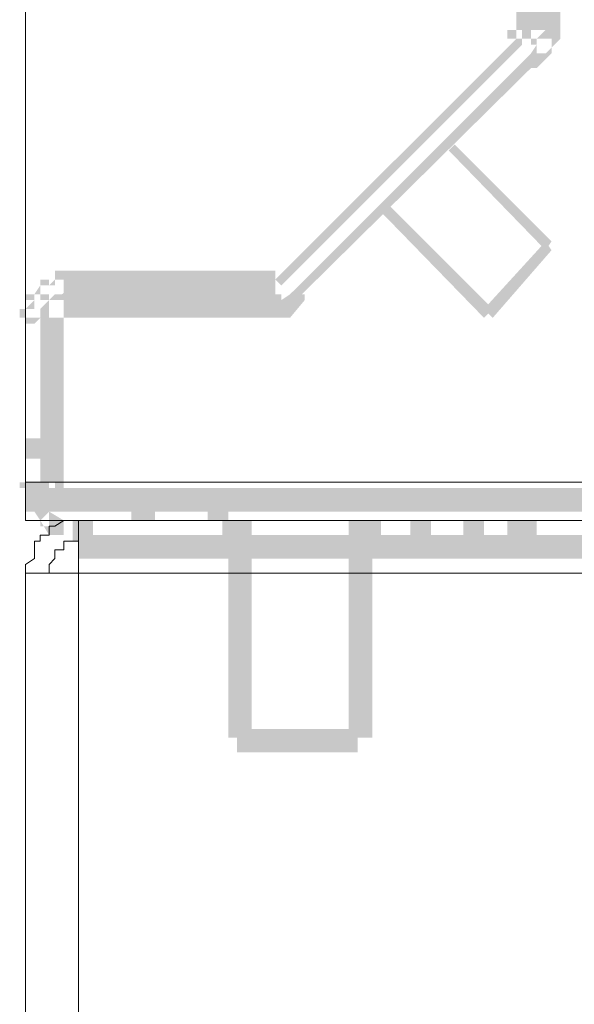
# Model space of a CAD drawing. Header units: millimetres. Extents: x -91 to 1961, y -1152 to 358.
# Tile 136 of 256: x 29.32 to 32.44, y 168.6 to 174.14. Entities that reach past the tile are written whole.
import ezdxf

# ---------------------------------------------------------------- set-up
doc = ezdxf.new("R2010")
doc.units = ezdxf.units.MM
doc.header["$MEASUREMENT"] = 0
doc.layers.get('0').update_dxf_attribs({"linetype": 'CONTINUOUS'})

msp = doc.modelspace()

# ---------------------------------------------------------------- hatches: boundary and pattern name
at = {"true_color": 0xaaaaaa}
h = msp.add_hatch(color=253, dxfattribs=at)
h.paths.add_polyline_path([(30.376, 171.4544), (30.4918, 171.4544), (30.4918, 171.322), (30.376, 171.322)])
h.paths.add_polyline_path([(32.6923, 170.1473), (32.8246, 170.1473), (32.8246, 170.015), (32.6923, 170.015)])
h.paths.add_polyline_path([(80.0597, 175.392), (80.1755, 175.392), (80.1755, 175.3424), (80.0597, 175.3424)])
h.paths.add_polyline_path([(29.433, 181.6955), (29.5653, 181.6955), (29.5653, 175.3424), (29.433, 175.3424)])
h.paths.add_polyline_path([(80.1424, 183.9125), (80.2251, 183.9125), (80.2251, 183.7801), (80.1424, 183.7801)])
h = msp.add_hatch(color=253, dxfattribs=at)
h.paths.add_polyline_path([(33.3706, 171.2889), (33.503, 171.2889), (33.503, 169.3863), (33.3706, 169.3863)])
h.paths.add_polyline_path([(29.5653, 172.5959), (30.7069, 172.5959), (30.7069, 172.4636), (29.5653, 172.4636)])
h.paths.add_polyline_path([(31.3025, 176.12), (31.4349, 176.12), (31.4349, 175.9876), (31.3025, 175.9876)])
h = msp.add_hatch(color=253, dxfattribs=at)
h.paths.add_polyline_path([(80.0597, 175.3424), (80.1755, 175.3424), (80.1755, 174.5813), (80.0597, 174.5813)])
h.paths.add_polyline_path([(76.8335, 171.2889), (76.9658, 171.2889), (76.9658, 170.0977), (76.8335, 170.0977)])
h.paths.add_polyline_path([(61.4138, 171.322), (61.5462, 171.322), (61.5462, 170.0977), (61.4138, 170.0977)])
h.paths.add_polyline_path([(34.7273, 171.7853), (35.2898, 171.7853), (35.2898, 171.6694), (34.7273, 171.6694)])
h.paths.add_polyline_path([(29.433, 175.3424), (29.5653, 175.3424), (29.5653, 174.5813), (29.433, 174.5813)])
h.paths.add_polyline_path([(29.9459, 171.4544), (30.0782, 171.4544), (30.0782, 171.322), (29.9459, 171.322)])
h.paths.add_polyline_path([(30.1609, 174.5482), (30.2933, 174.5482), (30.2933, 174.4159), (30.1609, 174.4159)])
h = msp.add_hatch(color=253, dxfattribs=at)
h.paths.add_polyline_path([(32.1132, 175.3424), (32.229, 175.3424), (32.229, 174.085), (32.1132, 174.085)])
h.paths.add_polyline_path([(30.4918, 171.322), (30.6242, 171.322), (30.6242, 170.0977), (30.4918, 170.0977)])
h = msp.add_hatch(color=253, dxfattribs=at)
h.paths.add_polyline_path([(32.229, 175.3424), (32.3614, 175.3424), (32.3614, 174.085), (32.229, 174.085)])
h.paths.add_polyline_path([(33.4202, 169.8826), (33.5526, 169.8826), (33.5526, 169.7668), (33.4202, 169.7668)])
h = msp.add_hatch(color=253, dxfattribs=at)
h.paths.add_polyline_path([(31.468, 174.9618), (32.1463, 174.9618), (32.1463, 174.846), (31.468, 174.846)])
h.paths.add_polyline_path([(30.5415, 170.1473), (31.2198, 170.1473), (31.2198, 170.015), (30.5415, 170.015)])
h = msp.add_hatch(color=253, dxfattribs=at)
h.paths.add_polyline_path([(32.0636, 174.0353), (32.0636, 174.085), (32.1959, 174.085), (32.1959, 174.0353)])
h.paths.add_polyline_path([(32.1132, 174.1181), (32.1463, 174.1181), (32.1463, 174.0022), (32.1132, 174.0022)])
h = msp.add_hatch(color=253, dxfattribs=at)
h.paths.add_polyline_path([(32.1959, 174.0022), (32.229, 174.0022), (32.1959, 173.9526), (32.1959, 174.0022), (32.3117, 174.0022), (32.3117, 173.9526), (32.229, 173.8699), (32.1959, 173.8699)])
h.paths.add_polyline_path([(32.1959, 174.0022), (32.1959, 174.0353), (32.3117, 174.0353), (32.3117, 174.0022)])
h.paths.add_polyline_path([(32.229, 174.085), (32.2787, 174.085), (32.229, 174.0353), (32.229, 174.085), (32.3614, 174.085), (32.3614, 174.0353), (32.2787, 173.9526), (32.229, 173.9526)])
for points in [[(32.1463, 174.0022), (30.7896, 172.6456), (30.7566, 172.6787), (32.1132, 174.0353)], [(30.8393, 172.5959), (32.1959, 173.9526), (32.229, 173.903), (30.8724, 172.5629)], [(31.7658, 173.4397), (32.3117, 172.8938), (32.2787, 172.8441), (31.7327, 173.4066)], [(31.3852, 173.1088), (31.9809, 172.5132), (31.9312, 172.4636), (31.3522, 173.0592)], [(31.9312, 172.5132), (32.2787, 172.8938), (32.3117, 172.8441), (31.9809, 172.4636)], [(29.5653, 172.7283), (29.5653, 172.5959), (30.7069, 172.5959), (30.7069, 172.7283)], [(30.7069, 172.7283), (30.7069, 172.5959), (30.7566, 172.5959), (30.7566, 172.7283)], [(29.433, 172.4636), (29.433, 171.5371), (29.5653, 171.5371), (29.5653, 172.4636)], [(31.1702, 171.322), (31.1702, 170.0977), (31.3025, 170.0977), (31.3025, 171.322)]]:
    msp.add_hatch(color=253, dxfattribs=at).paths.add_polyline_path(points)
h = msp.add_hatch(color=253, dxfattribs=at)
h.paths.add_polyline_path([(29.5653, 172.5959), (29.5157, 172.5959), (29.5157, 172.7283), (29.5653, 172.7283)])
h.paths.add_polyline_path([(29.615, 172.6787), (29.615, 172.6456), (29.5157, 172.5629), (29.4826, 172.5629), (29.4826, 172.6787), (29.5157, 172.6787), (29.4826, 172.6456), (29.4826, 172.6787)])
h.paths.add_polyline_path([(29.4826, 172.5629), (29.433, 172.5629), (29.433, 172.6787), (29.4826, 172.6787)])
h.paths.add_polyline_path([(29.5157, 172.6456), (29.5157, 172.5959), (29.433, 172.5132), (29.3999, 172.5132), (29.3999, 172.6456), (29.433, 172.6456), (29.3999, 172.5959), (29.3999, 172.6456)])
h.paths.add_polyline_path([(29.4826, 172.5959), (29.4826, 172.5629), (29.3503, 172.5629), (29.3503, 172.5959)])
h.paths.add_polyline_path([(29.4826, 172.5629), (29.4826, 172.5132), (29.3999, 172.4305), (29.3503, 172.4305), (29.3503, 172.5629), (29.3999, 172.5629), (29.3503, 172.5132), (29.3503, 172.5629)])
h.paths.add_polyline_path([(29.433, 172.5132), (29.433, 172.4636), (29.3172, 172.4636), (29.3172, 172.5132)])
h = msp.add_hatch(color=253, dxfattribs=at)
h.paths.add_polyline_path([(29.5653, 172.4636), (29.5157, 172.4636), (29.5157, 172.5959), (29.5653, 172.5959)])
h.paths.add_polyline_path([(29.615, 172.5629), (29.615, 172.5132), (29.4826, 172.5132), (29.4826, 172.5629)])
h.paths.add_polyline_path([(29.5157, 172.4305), (29.4826, 172.4305), (29.4826, 172.5629), (29.5157, 172.5629)])
h.paths.add_polyline_path([(29.5653, 172.5132), (29.5653, 172.4636), (29.433, 172.4636), (29.433, 172.5132)])
h = msp.add_hatch(color=253, dxfattribs=at)
h.paths.add_polyline_path([(30.7069, 172.5959), (30.7566, 172.5959), (30.7566, 172.4636), (30.7069, 172.4636)])
h.paths.add_polyline_path([(30.7566, 172.5959), (30.7896, 172.5959), (30.7896, 172.4636), (30.7566, 172.4636)])
h.paths.add_polyline_path([(30.7896, 172.5959), (30.8393, 172.5959), (30.7896, 172.5629), (30.7896, 172.5959), (30.922, 172.5959), (30.922, 172.5629), (30.8393, 172.4636), (30.7896, 172.4636)])
h = msp.add_hatch(color=253, dxfattribs=at)
h.paths.add_polyline_path([(33.3706, 112.241), (33.5526, 112.241), (33.5526, 112.1086), (33.3706, 112.1086)])
h.paths.add_polyline_path([(29.3503, 171.7853), (29.4826, 171.7853), (29.4826, 171.6694), (29.3503, 171.6694)])
h.paths.add_polyline_path([(72.1348, 113.5149), (72.6477, 113.5149), (72.6477, 113.3826), (72.1348, 113.3826)])
h.paths.add_polyline_path([(79.8777, 112.241), (79.9604, 112.241), (79.9604, 112.1086), (79.8777, 112.1086)])
h = msp.add_hatch(color=253, dxfattribs=at)
h.paths.add_polyline_path([(29.433, 171.5371), (29.433, 171.504), (29.3172, 171.504), (29.3172, 171.5371)])
h.paths.add_polyline_path([(29.3999, 171.504), (29.433, 171.4544), (29.3999, 171.4047), (29.3503, 171.4544)])
h.paths.add_polyline_path([(29.4826, 171.4544), (29.4826, 171.4047), (29.3503, 171.4047), (29.3503, 171.4544)])
h.paths.add_polyline_path([(29.433, 171.4047), (29.4826, 171.3716), (29.433, 171.322), (29.3999, 171.3716)])
h.paths.add_polyline_path([(29.433, 171.4047), (29.4826, 171.4047), (29.4826, 171.2889), (29.433, 171.2889)])
h.paths.add_polyline_path([(29.5653, 171.3716), (29.5653, 171.322), (29.4826, 171.3716), (29.5157, 171.3716), (29.5157, 171.2393), (29.4826, 171.2393), (29.433, 171.322), (29.433, 171.3716)])
h.paths.add_polyline_path([(29.5157, 171.3716), (29.5653, 171.3716), (29.5653, 171.2393), (29.5157, 171.2393)])
h = msp.add_hatch(color=253, dxfattribs=at)
h.paths.add_polyline_path([(80.2251, 171.3716), (73.872, 171.3716), (73.872, 171.504), (80.2251, 171.504)])
h.paths.add_polyline_path([(70.6954, 171.3716), (64.3422, 171.3716), (64.3422, 171.504), (70.6954, 171.504)])
h.paths.add_polyline_path([(61.1657, 171.3716), (54.8125, 171.3716), (54.8125, 171.504), (61.1657, 171.504)])
h.paths.add_polyline_path([(51.6359, 171.3716), (45.2828, 171.3716), (45.2828, 171.504), (51.6359, 171.504)])
h.paths.add_polyline_path([(42.1062, 171.3716), (35.753, 171.3716), (35.753, 171.504), (42.1062, 171.504)])
h.paths.add_polyline_path([(32.5765, 171.3716), (29.3503, 171.3716), (29.3503, 171.504), (32.5765, 171.504)])
h = msp.add_hatch(color=253, dxfattribs=at)
h.paths.add_polyline_path([(29.5653, 171.5371), (29.5653, 171.504), (29.433, 171.504), (29.433, 171.5371)])
h.paths.add_polyline_path([(29.4826, 171.5371), (29.5157, 171.5371), (29.5157, 171.4047), (29.4826, 171.4047)])
h.paths.add_polyline_path([(29.615, 171.504), (29.615, 171.4544), (29.4826, 171.4544), (29.4826, 171.504)])
h.paths.add_polyline_path([(29.5157, 171.504), (29.5653, 171.504), (29.5653, 171.3716), (29.5157, 171.3716)])
h = msp.add_hatch(color=253, dxfattribs=at)
h.paths.add_polyline_path([(32.6923, 125.8738), (32.8246, 125.8738), (32.8246, 125.758), (32.6923, 125.758)])
h.paths.add_polyline_path([(32.6592, 144.3542), (32.7915, 144.3542), (32.7915, 144.2218), (32.6592, 144.2218)])
h.paths.add_polyline_path([(32.6592, 148.9702), (32.7915, 148.9702), (32.7915, 148.8378), (32.6592, 148.8378)])
h.paths.add_polyline_path([(31.2198, 124.6991), (31.3522, 124.6991), (31.3522, 124.5668), (31.2198, 124.5668)])
h.paths.add_polyline_path([(48.7902, 124.6991), (48.9226, 124.6991), (48.9226, 124.5668), (48.7902, 124.5668)])
h.paths.add_polyline_path([(29.615, 124.6495), (29.7308, 124.6495), (29.7308, 124.5668), (29.615, 124.5668)])
h.paths.add_polyline_path([(32.0636, 171.322), (32.1959, 171.322), (32.1959, 171.2062), (32.0636, 171.2062)])
h.paths.add_polyline_path([(32.0636, 124.6991), (32.1959, 124.6991), (32.1959, 124.5668), (32.0636, 124.5668)])
h = msp.add_hatch(color=253, dxfattribs=at)
h.paths.add_polyline_path([(29.615, 124.6991), (29.7308, 124.6991), (29.7308, 124.6495), (29.615, 124.6495)])
h.paths.add_polyline_path([(79.0835, 171.322), (79.1994, 171.322), (79.1994, 171.2062), (79.0835, 171.2062)])
h.paths.add_polyline_path([(79.0008, 164.4725), (80.0928, 164.4725), (80.0928, 164.3402), (79.0008, 164.3402)])
h.paths.add_polyline_path([(75.7746, 170.0977), (76.6184, 170.0977), (76.6184, 169.9653), (75.7746, 169.9653)])
h.paths.add_polyline_path([(31.2198, 171.322), (31.3522, 171.322), (31.3522, 171.2062), (31.2198, 171.2062)])
h = msp.add_hatch(color=253, dxfattribs=at)
h.paths.add_polyline_path([(76.7838, 170.0977), (76.8831, 170.0977), (76.8831, 169.9653), (76.7838, 169.9653)])
h.paths.add_polyline_path([(29.615, 171.322), (29.7308, 171.322), (29.7308, 171.2393), (29.615, 171.2393)])
h.paths.add_polyline_path([(60.7024, 171.322), (60.8182, 171.322), (60.8182, 171.2062), (60.7024, 171.2062)])
h.paths.add_polyline_path([(78.9512, 131.4659), (79.0835, 131.4659), (79.0835, 130.9695), (78.9512, 130.9695)])
h.paths.add_polyline_path([(77.0816, 171.2393), (79.9273, 171.2393), (79.9273, 171.1069), (77.0816, 171.1069)])
h.paths.add_polyline_path([(32.0636, 124.6991), (32.1959, 124.6991), (32.1959, 124.5668), (32.0636, 124.5668)])
h.paths.add_polyline_path([(61.4635, 124.6991), (61.5793, 124.6991), (61.5793, 124.5668), (61.4635, 124.5668)])
h.paths.add_polyline_path([(32.957, 125.8738), (33.8504, 125.8738), (33.8504, 125.758), (32.957, 125.758)])
h.paths.add_polyline_path([(32.957, 170.0977), (33.8504, 170.0977), (33.8504, 169.9653), (32.957, 169.9653)])
h = msp.add_hatch(color=253, dxfattribs=at)
h.paths.add_polyline_path([(30.4587, 171.322), (30.5746, 171.322), (30.5746, 171.2062), (30.4587, 171.2062)])
h.paths.add_polyline_path([(29.615, 171.2393), (29.7308, 171.2393), (29.7308, 171.2062), (29.615, 171.2062)])
h.paths.add_polyline_path([(76.7507, 164.638), (76.8831, 164.638), (76.8831, 161.329), (76.7507, 161.329)])
h.paths.add_polyline_path([(32.1132, 124.6991), (32.229, 124.6991), (32.229, 124.5668), (32.1132, 124.5668)])
h = msp.add_hatch(color=253, dxfattribs=at)
h.paths.add_polyline_path([(32.6592, 171.322), (32.7915, 171.322), (32.7915, 170.0481), (32.6592, 170.0481)])
h.paths.add_polyline_path([(79.0835, 124.6991), (79.1994, 124.6991), (79.1994, 124.5668), (79.0835, 124.5668)])
h.paths.add_polyline_path([(29.6481, 171.2393), (32.4937, 171.2393), (32.4937, 171.1069), (29.6481, 171.1069)])
h.paths.add_polyline_path([(30.4587, 124.6991), (30.5746, 124.6991), (30.5746, 124.5668), (30.4587, 124.5668)])
h = msp.add_hatch(color=253, dxfattribs=at)
h.paths.add_polyline_path([(79.8777, 124.6495), (80.01, 124.6495), (80.01, 124.5668), (79.8777, 124.5668)])
h.paths.add_polyline_path([(32.6923, 170.0977), (32.8246, 170.0977), (32.8246, 169.9653), (32.6923, 169.9653)])
h.paths.add_polyline_path([(32.0636, 171.322), (32.1959, 171.322), (32.1959, 171.2062), (32.0636, 171.2062)])
h.paths.add_polyline_path([(76.7507, 137.9514), (76.8831, 137.9514), (76.8831, 134.6425), (76.7507, 134.6425)])
h.paths.add_polyline_path([(31.2198, 124.6991), (31.3522, 124.6991), (31.3522, 124.5668), (31.2198, 124.5668)])
h.paths.add_polyline_path([(78.9512, 164.9358), (79.0835, 164.9358), (79.0835, 164.4229), (78.9512, 164.4229)])
h.paths.add_polyline_path([(77.4291, 124.6991), (77.5614, 124.6991), (77.5614, 124.5668), (77.4291, 124.5668)])
h.paths.add_polyline_path([(76.7838, 125.8738), (76.8831, 125.8738), (76.8831, 125.758), (76.7838, 125.758)])
h.paths.add_polyline_path([(75.7746, 125.8738), (76.6184, 125.8738), (76.6184, 125.758), (75.7746, 125.758)])
h.paths.add_polyline_path([(48.0292, 124.6991), (48.1615, 124.6991), (48.1615, 124.5668), (48.0292, 124.5668)])
h.paths.add_polyline_path([(79.8777, 171.322), (80.01, 171.322), (80.01, 171.2393), (79.8777, 171.2393)])
h.paths.add_polyline_path([(77.4291, 171.322), (77.5614, 171.322), (77.5614, 171.2062), (77.4291, 171.2062)])
h.paths.add_polyline_path([(32.6592, 125.8407), (32.7915, 125.8407), (32.7915, 124.5668), (32.6592, 124.5668)])
h.paths.add_polyline_path([(60.7024, 124.6991), (60.8182, 124.6991), (60.8182, 124.5668), (60.7024, 124.5668)])
h.paths.add_polyline_path([(76.8335, 171.322), (76.9658, 171.322), (76.9658, 170.0481), (76.8335, 170.0481)])
h = msp.add_hatch(color=253, dxfattribs=at)
h.paths.add_polyline_path([(79.8777, 171.2393), (80.01, 171.2393), (80.01, 171.2062), (79.8777, 171.2062)])
h.paths.add_polyline_path([(31.2198, 171.322), (31.3522, 171.322), (31.3522, 171.2062), (31.2198, 171.2062)])
h.paths.add_polyline_path([(61.4635, 171.322), (61.5793, 171.322), (61.5793, 171.2062), (61.4635, 171.2062)])
h = msp.add_hatch(color=253, dxfattribs=at)
h.paths.add_polyline_path([(32.6592, 148.6723), (32.7915, 148.6723), (32.7915, 148.54), (32.6592, 148.54)])
h.paths.add_polyline_path([(31.8154, 171.322), (31.9312, 171.322), (31.9312, 171.2062), (31.8154, 171.2062)])
h.paths.add_polyline_path([(31.5176, 171.322), (31.6334, 171.322), (31.6334, 171.2062), (31.5176, 171.2062)])
h.paths.add_polyline_path([(31.5176, 124.6991), (31.6334, 124.6991), (31.6334, 124.5668), (31.5176, 124.5668)])
h.paths.add_polyline_path([(77.0486, 134.5597), (77.1644, 134.5597), (77.1644, 131.2673), (77.0486, 131.2673)])
h.paths.add_polyline_path([(77.0486, 137.9514), (77.1644, 137.9514), (77.1644, 134.6425), (77.0486, 134.6425)])
h = msp.add_hatch(color=253, dxfattribs=at)
h.paths.add_polyline_path([(32.1132, 171.322), (32.229, 171.322), (32.229, 171.2062), (32.1132, 171.2062)])
h.paths.add_polyline_path([(77.4291, 124.6991), (77.5614, 124.6991), (77.5614, 124.5668), (77.4291, 124.5668)])

# ---------------------------------------------------------------- linework, layer by layer
at = {"color": 7, "linetype": 'Continuous', "lineweight": 20}
for points in [[(29.3503, 171.5371), (29.3503, 175.3424), (29.3503, 175.3424)], [(29.3503, 171.322), (29.3503, 171.5371), (29.3503, 171.5371)], [(29.3503, 171.322), (80.2251, 171.322), (80.2251, 171.322)], [(29.5157, 171.2889), (29.4826, 171.2889), (29.4826, 171.2889)], [(29.4826, 171.2889), (29.4826, 171.2393), (29.4826, 171.2393)], [(29.5653, 171.322), (29.5157, 171.2889), (29.5157, 171.2889)], [(29.615, 171.322), (29.5653, 171.322), (29.5653, 171.322)], [(29.6481, 171.322), (29.615, 171.322), (29.615, 171.322)], [(29.6481, 171.322), (29.6481, 171.0242), (29.6481, 171.0242)], [(29.6481, 171.322), (29.6481, 171.2393), (29.6481, 171.2393)], [(29.6481, 171.2062), (29.6481, 171.322), (29.6481, 171.322)], [(29.4826, 171.2393), (29.433, 171.2393), (29.433, 171.2393)], [(29.433, 171.2393), (29.433, 171.2062), (29.433, 171.2062)], [(29.6481, 171.2393), (29.6481, 171.2062), (29.6481, 171.2062)], [(29.433, 171.2062), (29.3999, 171.2062), (29.3999, 171.2062)], [(29.3999, 171.2062), (29.3999, 171.1566), (29.3999, 171.1566)], [(29.615, 171.2062), (29.5653, 171.2062), (29.5653, 171.2062)], [(29.5653, 171.2062), (29.5653, 171.1566), (29.5653, 171.1566)], [(29.6481, 171.2062), (29.615, 171.2062), (29.615, 171.2062)], [(29.3999, 171.1566), (29.3999, 171.1069), (29.3999, 171.1069)], [(29.5653, 171.1566), (29.5157, 171.1566), (29.5157, 171.1566)], [(29.5157, 171.1566), (29.5157, 171.1069), (29.5157, 171.1069)], [(29.3999, 171.1069), (29.3503, 171.0738), (29.3503, 171.0738)], [(29.3503, 171.0738), (29.3503, 171.0242), (29.3503, 171.0242)], [(29.5157, 171.1069), (29.4826, 171.0738), (29.4826, 171.0738)], [(29.4826, 171.0738), (29.4826, 171.0242), (29.4826, 171.0242)], [(29.6481, 171.0242), (29.3503, 171.0242), (29.3503, 171.0242)], [(29.3503, 171.0242), (29.3503, 124.8149), (29.3503, 124.8149)]]:
    msp.add_lwpolyline(points, dxfattribs=at)
at = {"color": 7, "linetype": 'Continuous', "lineweight": 5}
for points in [[(80.2251, 171.5371), (29.3503, 171.5371), (29.3503, 171.5371)], [(29.6481, 171.0242), (32.4937, 171.0242), (32.4937, 171.0242)], [(29.6481, 124.8149), (29.6481, 171.0242), (29.6481, 171.0242)]]:
    msp.add_lwpolyline(points, dxfattribs=at)

doc.saveas('drawing.dxf')
